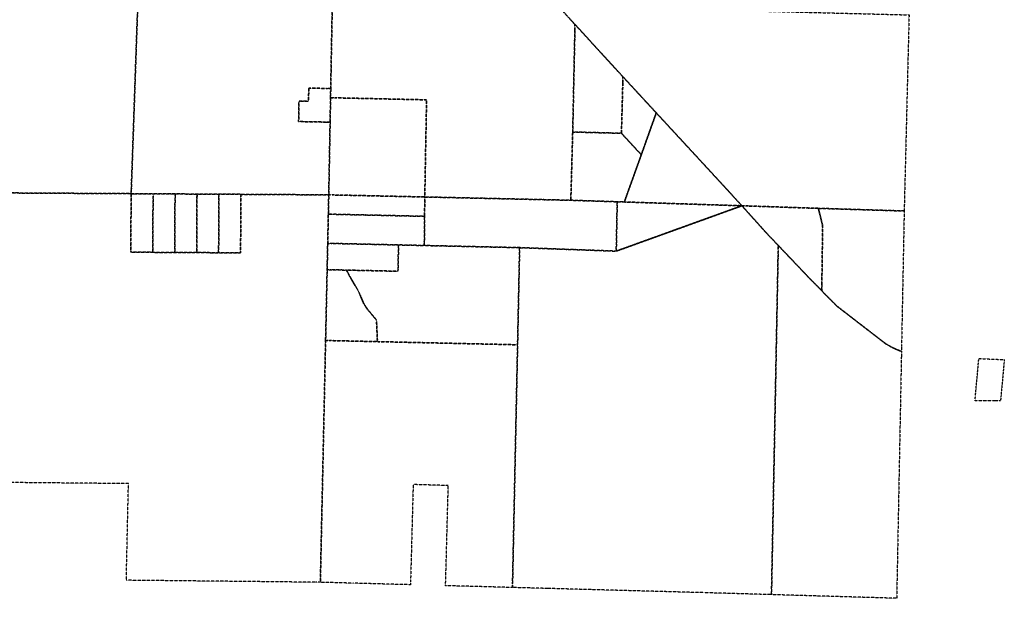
# Model space of a CAD drawing. Header units: feet. Extents: x 0 to 1411532, y 4 to 648360.
# Tile 56 of 69: x 1398597 to 1405323, y 433063 to 437018. Entities that reach past the tile are written whole.
import ezdxf

# ---------------------------------------------------------------- set-up
doc = ezdxf.new("R2010")
doc.units = ezdxf.units.FT
doc.header["$MEASUREMENT"] = 0
doc.linetypes.add('DASHED2', pattern=[0.375, 0.25, -0.125])
doc.layers.add('vanwert_121013_d_joined', color=247, linetype='DASHED2')

msp = doc.modelspace()

# ---------------------------------------------------------------- linework, layer by layer
at = {"layer": 'vanwert_121013_d_joined'}
for points in [[(1398093.1, 437891.7), (1398096.8, 438139.1), (1398101.6, 438446.6), (1399433.2, 438422.4), (1399420.3, 437847.1), (1399405.5, 437187.3), (1399358.8, 435844.4), (1399358.3, 435828.6), (1399358.1, 435828.6), (1398059, 435836.4), (1398059.3, 435854.1), (1398062.4, 436045), (1398076.9, 436934.8), (1398086.2, 437442.4), (1398093.1, 437891.7)], [(1399405.5, 437187.3), (1400072.9, 437167.8), (1400704.8, 437149.4), (1400732.6, 437148.6), (1400721.5, 436547.4), (1400693.6, 436547.9), (1400571.5, 436550.1), (1400569.9, 436460.2), (1400504.9, 436461.4), (1400502.3, 436321.4), (1400689.2, 436317.9), (1400717.3, 436317.4), (1400708.1, 435820.5), (1400108.1, 435824.1), (1399958.1, 435825), (1399808.1, 435825.9), (1399658.1, 435826.8), (1399508.1, 435827.7), (1399383.6, 435828.4), (1399358.3, 435828.6), (1399358.8, 435844.4), (1399405.5, 437187.3)], [(1402275.3, 437111), (1402276, 437110.2), (1402371.4, 437005.5), (1402390.2, 436985), (1402389.3, 436941.6), (1402374.6, 436250.1), (1402361.6, 435783.5), (1401364, 435806), (1401376.2, 436469.9), (1400752.5, 436483.7), (1400720.3, 436484.4), (1400721.5, 436547.4), (1400732.6, 437148.6), (1400764.8, 437147.9), (1400932.5, 437144), (1400952.5, 437143.6), (1401062.5, 437141.1), (1401248.6, 437136.8), (1402233.7, 437112), (1402275.3, 437111)], [(1402390.2, 436985), (1402371.4, 437005.5), (1402276, 437110.2), (1402275.3, 437111), (1402316.8, 437109.9), (1404672.2, 437050.6), (1404638.9, 435710.3), (1404052.9, 435728.3), (1403572.5, 435744.6), (1403530.6, 435745.9), (1403361.1, 435930.5), (1403004, 436317.5), (1402945.2, 436381.1), (1402718, 436627.3), (1402701.3, 436645.3), (1402390.2, 436985)], [(1402374.6, 436250.1), (1402389.3, 436941.6), (1402390.2, 436985), (1402701.3, 436645.3), (1402718, 436627.3), (1402716.8, 436584.3), (1402707.6, 436241.4), (1402374.6, 436250.1)], [(1402843.2, 436094.6), (1402707.6, 436241.4), (1402716.8, 436584.3), (1402718, 436627.3), (1402945.2, 436381.1), (1402933.9, 436349.2), (1402843.2, 436094.6)], [(1400689.2, 436317.9), (1400502.3, 436321.4), (1400504.9, 436461.4), (1400569.9, 436460.2), (1400571.5, 436550.1), (1400693.6, 436547.9), (1400721.5, 436547.4), (1400720.3, 436484.4), (1400717.3, 436317.4), (1400689.2, 436317.9)], [(1400708.1, 435820.5), (1400717.3, 436317.4), (1400720.3, 436484.4), (1400752.5, 436483.7), (1401376.2, 436469.9), (1401364, 435806), (1400736.1, 435819.9), (1400708.1, 435820.5)], [(1403488.6, 435747.3), (1403325.6, 435752.5), (1402727.1, 435771.8), (1402843.2, 436094.6), (1402933.9, 436349.2), (1402945.2, 436381.1), (1403004, 436317.5), (1403361.1, 435930.5), (1403530.6, 435745.9), (1403488.6, 435747.3)], [(1402678.7, 435773.3), (1402361.6, 435783.5), (1402374.6, 436250.1), (1402707.6, 436241.4), (1402843.2, 436094.6), (1402727.1, 435771.8), (1402678.7, 435773.3)], [(1399505.7, 435427.7), (1399355.7, 435428.6), (1399358, 435814.4), (1399358.1, 435828.6), (1399358.3, 435828.6), (1399383.6, 435828.4), (1399508.1, 435827.7), (1399508, 435813.2), (1399505.7, 435427.7)], [(1399505.7, 435427.7), (1399508, 435813.2), (1399508.1, 435827.7), (1399658.1, 435826.8), (1399658, 435812), (1399655.7, 435426.8), (1399505.7, 435427.7)], [(1399658.1, 435826.8), (1399808.1, 435825.9), (1399808, 435810.8), (1399805.7, 435425.9), (1399655.7, 435426.8), (1399658, 435812), (1399658.1, 435826.8)], [(1399808.1, 435825.9), (1399958.1, 435825), (1399958, 435809.5), (1399955.7, 435425), (1399805.7, 435425.9), (1399808, 435810.8), (1399808.1, 435825.9)], [(1399958.1, 435825), (1400108.1, 435824.1), (1400108, 435808), (1400105.7, 435424.1), (1399955.7, 435425), (1399958, 435809.5), (1399958.1, 435825)], [(1400736.1, 435819.9), (1401364, 435806), (1401362.7, 435673.8), (1400732.8, 435687.9), (1400705.2, 435688.5), (1400708.1, 435820.5), (1400736.1, 435819.9)], [(1402678.7, 435773.3), (1402671.9, 435435.8), (1402011.9, 435459.7), (1401360.7, 435474.3), (1401362.7, 435673.8), (1401364, 435806), (1402361.6, 435783.5), (1402678.7, 435773.3)], [(1402671.9, 435435.8), (1403500, 435734.9), (1403530.6, 435745.9), (1403700.9, 435556.6), (1403778.8, 435474.7), (1403778, 435435.4), (1403733.1, 433116.1), (1403732.5, 433087.9), (1403275.5, 433101.2), (1402203.9, 433130.2), (1401963, 433136.8), (1401963.6, 433164.8), (1401998, 434795.7), (1402011.9, 435459.7), (1402671.9, 435435.8)], [(1402727.1, 435771.8), (1403325.6, 435752.5), (1403488.6, 435747.3), (1403530.6, 435745.9), (1403500, 435734.9), (1402671.9, 435435.8), (1402678.7, 435773.3), (1402727.1, 435771.8)], [(1403530.6, 435745.9), (1403572.5, 435744.6), (1404052.9, 435728.3), (1404081.9, 435610), (1404076.6, 435211.2), (1404076, 435165), (1403989.7, 435252.8), (1403778.8, 435474.7), (1403700.9, 435556.6), (1403530.6, 435745.9)], [(1404620.9, 434785.9), (1404620.3, 434750.8), (1404602, 434757.6), (1404584, 434765), (1404566.3, 434773.1), (1404548.8, 434781.8), (1404531.7, 434791), (1404514.9, 434800.9), (1404181, 435058.7), (1404076, 435165), (1404076.6, 435211.2), (1404081.9, 435610), (1404052.9, 435728.3), (1404638.9, 435710.3), (1404620.9, 434785.9)], [(1400705.2, 435688.5), (1400732.8, 435687.9), (1401362.7, 435673.8), (1401360.7, 435474.3), (1401184.8, 435478.3), (1400727.7, 435488.5), (1400700.9, 435489.1), (1400705.2, 435688.5)], [(1401184.8, 435478.3), (1401180.9, 435298.3), (1400828.3, 435306.2), (1400723.2, 435308.6), (1400697, 435309.1), (1400700.9, 435489.1), (1400727.7, 435488.5), (1401184.8, 435478.3)], [(1400828.3, 435306.2), (1401180.9, 435298.3), (1401184.8, 435478.3), (1401360.7, 435474.3), (1402011.9, 435459.7), (1401998, 434795.7), (1401040.6, 434817.2), (1401039.6, 434839.6), (1401034.3, 434964.3), (1400970.4, 435041.3), (1400945.9, 435079.7), (1400914.1, 435155), (1400858, 435252.3), (1400828.3, 435306.2)], [(1403778, 435435.4), (1403778.8, 435474.7), (1403989.7, 435252.8), (1404076, 435165), (1404181, 435058.7), (1404514.9, 434800.9), (1404531.7, 434791), (1404548.8, 434781.8), (1404566.3, 434773.1), (1404584, 434765), (1404602, 434757.6), (1404620.3, 434750.8), (1404619.7, 434723.1), (1404619.6, 434715), (1404588.1, 433090.8), (1404587.6, 433062.9), (1403732.5, 433087.9), (1403733.1, 433116.1), (1403778, 435435.4)], [(1400697, 435309.1), (1400723.2, 435308.6), (1400828.3, 435306.2), (1400858, 435252.3), (1400914.1, 435155), (1400945.9, 435079.7), (1400970.4, 435041.3), (1401034.3, 434964.3), (1401039.6, 434839.6), (1401040.6, 434817.2), (1400714.9, 434824.5), (1400686.5, 434825.1), (1400697, 435309.1)], [(1401506.1, 433149.2), (1401506.8, 433175.8), (1401524.6, 433833.9), (1401284.7, 433840.4), (1401266.9, 433182.2), (1401266.2, 433155.7), (1400873.9, 433166.3), (1400650.6, 433172.3), (1400686.5, 434825.1), (1400714.9, 434824.5), (1401040.6, 434817.2), (1401998, 434795.7), (1401963.6, 433164.8), (1401963, 433136.8), (1401782.3, 433141.7), (1401506.1, 433149.2)], [(1405265.8, 434412.4), (1405122.9, 434412.9), (1405125.9, 434446.2), (1405146.8, 434678.9), (1405148.9, 434701.4), (1405323, 434694.5), (1405300.9, 434453.5), (1405300.2, 434445.5), (1405297.1, 434412.3), (1405265.8, 434412.4)]]:
    msp.add_lwpolyline(points, close=True, dxfattribs=at)
msp.add_lwpolyline([(1398059, 435836.4), (1399358.1, 435828.6), (1399358, 435814.4), (1399355.7, 435428.6), (1399505.7, 435427.7), (1399655.7, 435426.8), (1399805.7, 435425.9), (1399955.7, 435425), (1400105.7, 435424.1), (1400108, 435808), (1400108, 435808), (1400108.1, 435824.1), (1400708.1, 435820.5), (1400705.2, 435688.5), (1400700.9, 435489.1), (1400697, 435309.1), (1400686.5, 434825.1), (1400650.6, 433172.3), (1400620.1, 433172.7), (1399325.1, 433186.3), (1399339.7, 433846.8), (1398014.4, 433859.2)], dxfattribs=at)

doc.saveas('drawing.dxf')
